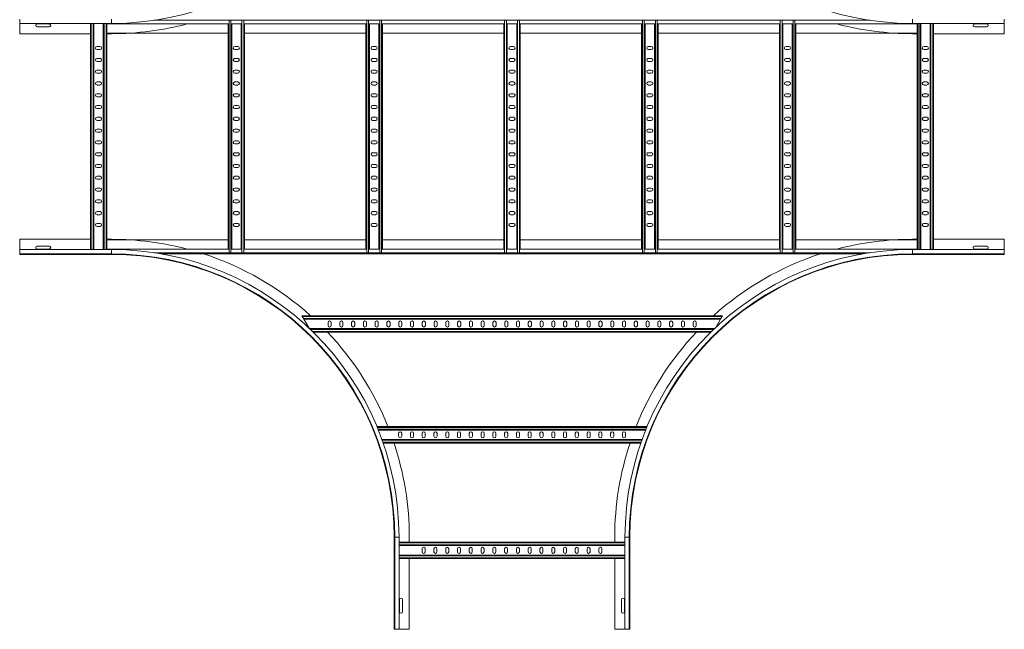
# Model space of a CAD drawing. Header units: millimetres. Extents: x -39 to 18998, y -9084 to 295.
# Tile 15 of 29: x 12267 to 14357, y -8852 to -7559. Entities that reach past the tile are written whole.
import ezdxf

# ---------------------------------------------------------------- set-up
doc = ezdxf.new("R2010")
doc.units = ezdxf.units.MM

msp = doc.modelspace()

# ---------------------------------------------------------------- linework, layer by layer
at = {"color": 7, "linetype": 'Continuous', "lineweight": 15}
for p, q in [((12267, -7566.8), (12267, -7557.7)), ((12709.9, -7560.1), (12711.3, -7560.1)), ((12711.3, -7560.1), (12715.2, -7560.1)), ((12715.2, -7560.1), (12716.6, -7560.1)), ((12737.4, -7560.1), (12738.8, -7560.1)), ((12738.8, -7560.1), (12742.7, -7560.1)), ((12742.7, -7560.1), (12744.1, -7560.1)), ((13002.4, -7560.1), (13003.8, -7560.1)), ((13003.8, -7560.1), (13007.7, -7560.1)), ((13007.7, -7560.1), (13009.1, -7560.1)), ((13029.9, -7560.1), (13031.3, -7560.1)), ((13031.3, -7560.1), (13035.2, -7560.1)), ((13035.2, -7560.1), (13036.6, -7560.1)), ((13294.9, -7560.1), (13296.3, -7560.1)), ((13296.3, -7560.1), (13300.2, -7560.1)), ((13300.2, -7560.1), (13301.6, -7560.1)), ((13322.4, -7560.1), (13323.8, -7560.1)), ((13323.8, -7560.1), (13327.7, -7560.1)), ((13327.7, -7560.1), (13329.1, -7560.1)), ((13587.4, -7560.1), (13588.8, -7560.1)), ((13588.8, -7560.1), (13592.7, -7560.1)), ((13592.7, -7560.1), (13594.1, -7560.1)), ((13614.9, -7560.1), (13616.3, -7560.1)), ((13616.3, -7560.1), (13620.2, -7560.1)), ((13620.2, -7560.1), (13621.6, -7560.1)), ((13879.9, -7560.1), (13881.3, -7560.1)), ((13881.3, -7560.1), (13885.2, -7560.1)), ((13885.2, -7560.1), (13886.6, -7560.1)), ((13907.4, -7560.1), (13908.8, -7560.1)), ((13908.8, -7560.1), (13912.7, -7560.1)), ((13912.7, -7560.1), (13914.1, -7560.1)), ((14357, -7566.8), (14357, -7557.7)), ((12267, -7566.8), (12462, -7566.8)), ((12267, -7588.6), (12267, -7566.8)), ((12329.7, -7567.9), (12304.2, -7567.9)), ((12304.2, -7574.4), (12329.7, -7574.4)), ((12417, -8046.4), (12417, -7566.8)), ((12424.5, -8046.4), (12424.5, -7566.8)), ((12444.5, -8046.4), (12444.5, -7566.8)), ((12452, -7566.8), (12452, -7567.8)), ((12452, -8045.4), (12452, -7567.8)), ((12709.9, -7567.8), (12452, -7567.8)), ((12709.5, -8045.4), (12709.5, -7567.8)), ((12737.4, -7567.8), (12716.6, -7567.8)), ((12717, -8045.4), (12717, -7567.8)), ((12737, -8045.4), (12737, -7567.8)), ((13002.4, -7567.8), (12744.1, -7567.8)), ((12744.5, -8045.4), (12744.5, -7567.8)), ((13002, -8045.4), (13002, -7567.8)), ((13029.9, -7567.8), (13009.1, -7567.8)), ((13009.5, -8045.4), (13009.5, -7567.8)), ((13029.5, -8045.4), (13029.5, -7567.8)), ((13294.9, -7567.8), (13036.6, -7567.8)), ((13037, -8045.4), (13037, -7567.8)), ((13294.5, -8045.4), (13294.5, -7567.8)), ((13322.4, -7567.8), (13301.6, -7567.8)), ((13302, -8045.4), (13302, -7567.8)), ((13322, -8045.4), (13322, -7567.8)), ((13587.4, -7567.8), (13329.1, -7567.8)), ((13329.5, -8045.4), (13329.5, -7567.8)), ((13587, -8045.4), (13587, -7567.8)), ((13614.9, -7567.8), (13594.1, -7567.8)), ((13594.5, -8045.4), (13594.5, -7567.8)), ((13614.5, -8045.4), (13614.5, -7567.8)), ((13879.9, -7567.8), (13621.6, -7567.8)), ((13622, -8045.4), (13622, -7567.8)), ((13879.5, -8045.4), (13879.5, -7567.8)), ((13907.4, -7567.8), (13886.6, -7567.8)), ((13887, -8045.4), (13887, -7567.8)), ((13907, -8045.4), (13907, -7567.8)), ((14172, -7567.8), (13914.1, -7567.8)), ((13914.5, -8045.4), (13914.5, -7567.8)), ((14162, -7566.8), (14357, -7566.8)), ((14172, -7566.8), (14172, -7567.8)), ((14172, -8045.4), (14172, -7567.8)), ((14179.5, -8046.4), (14179.5, -7566.8)), ((14199.5, -8046.4), (14199.5, -7566.8)), ((14207, -8046.4), (14207, -7566.8)), ((14319.7, -7567.9), (14294.2, -7567.9)), ((14294.2, -7574.4), (14319.7, -7574.4)), ((14357, -7588.6), (14357, -7566.8)), ((12417, -7588.6), (12267, -7588.6)), ((12709.5, -7587.8), (12452, -7587.8)), ((12462, -7588.6), (12452, -7588.6)), ((13002, -7587.8), (12744.5, -7587.8)), ((13294.5, -7587.8), (13037, -7587.8)), ((13587, -7587.8), (13329.5, -7587.8)), ((13879.5, -7587.8), (13622, -7587.8)), ((14172, -7587.8), (13914.5, -7587.8)), ((14162, -7588.6), (14172, -7588.6)), ((14207, -7588.6), (14357, -7588.6)), ((12437.7, -7615.9), (12431.2, -7615.9)), ((12431.2, -7622.4), (12437.7, -7622.4)), ((12730.2, -7615.9), (12723.7, -7615.9)), ((12723.7, -7622.4), (12730.2, -7622.4)), ((13022.7, -7615.9), (13016.2, -7615.9)), ((13016.2, -7622.4), (13022.7, -7622.4)), ((13315.2, -7615.9), (13308.7, -7615.9)), ((13308.7, -7622.4), (13315.2, -7622.4)), ((13607.7, -7615.9), (13601.2, -7615.9)), ((13601.2, -7622.4), (13607.7, -7622.4)), ((13900.2, -7615.9), (13893.7, -7615.9)), ((13893.7, -7622.4), (13900.2, -7622.4)), ((14192.7, -7615.9), (14186.2, -7615.9)), ((14186.2, -7622.4), (14192.7, -7622.4)), ((12437.7, -7640.9), (12431.2, -7640.9)), ((12431.2, -7647.4), (12437.7, -7647.4)), ((12730.2, -7640.9), (12723.7, -7640.9)), ((12723.7, -7647.4), (12730.2, -7647.4)), ((13022.7, -7640.9), (13016.2, -7640.9)), ((13016.2, -7647.4), (13022.7, -7647.4)), ((13315.2, -7640.9), (13308.7, -7640.9)), ((13308.7, -7647.4), (13315.2, -7647.4)), ((13607.7, -7640.9), (13601.2, -7640.9)), ((13601.2, -7647.4), (13607.7, -7647.4)), ((13900.2, -7640.9), (13893.7, -7640.9)), ((13893.7, -7647.4), (13900.2, -7647.4)), ((14192.7, -7640.9), (14186.2, -7640.9)), ((14186.2, -7647.4), (14192.7, -7647.4)), ((12437.7, -7665.9), (12431.2, -7665.9)), ((12730.2, -7665.9), (12723.7, -7665.9)), ((13022.7, -7665.9), (13016.2, -7665.9)), ((13315.2, -7665.9), (13308.7, -7665.9)), ((13607.7, -7665.9), (13601.2, -7665.9)), ((13900.2, -7665.9), (13893.7, -7665.9)), ((14192.7, -7665.9), (14186.2, -7665.9)), ((12431.2, -7672.4), (12437.7, -7672.4)), ((12437.7, -7690.9), (12431.2, -7690.9)), ((12723.7, -7672.4), (12730.2, -7672.4)), ((12730.2, -7690.9), (12723.7, -7690.9)), ((13016.2, -7672.4), (13022.7, -7672.4)), ((13022.7, -7690.9), (13016.2, -7690.9)), ((13308.7, -7672.4), (13315.2, -7672.4)), ((13315.2, -7690.9), (13308.7, -7690.9)), ((13601.2, -7672.4), (13607.7, -7672.4)), ((13607.7, -7690.9), (13601.2, -7690.9)), ((13893.7, -7672.4), (13900.2, -7672.4)), ((13900.2, -7690.9), (13893.7, -7690.9)), ((14186.2, -7672.4), (14192.7, -7672.4)), ((14192.7, -7690.9), (14186.2, -7690.9)), ((12431.2, -7697.4), (12437.7, -7697.4)), ((12723.7, -7697.4), (12730.2, -7697.4)), ((13016.2, -7697.4), (13022.7, -7697.4)), ((13308.7, -7697.4), (13315.2, -7697.4)), ((13601.2, -7697.4), (13607.7, -7697.4)), ((13893.7, -7697.4), (13900.2, -7697.4)), ((14186.2, -7697.4), (14192.7, -7697.4)), ((12437.7, -7715.9), (12431.2, -7715.9)), ((12431.2, -7722.4), (12437.7, -7722.4)), ((12730.2, -7715.9), (12723.7, -7715.9)), ((12723.7, -7722.4), (12730.2, -7722.4)), ((13022.7, -7715.9), (13016.2, -7715.9)), ((13016.2, -7722.4), (13022.7, -7722.4)), ((13315.2, -7715.9), (13308.7, -7715.9)), ((13308.7, -7722.4), (13315.2, -7722.4)), ((13607.7, -7715.9), (13601.2, -7715.9)), ((13601.2, -7722.4), (13607.7, -7722.4)), ((13900.2, -7715.9), (13893.7, -7715.9)), ((13893.7, -7722.4), (13900.2, -7722.4)), ((14192.7, -7715.9), (14186.2, -7715.9)), ((14186.2, -7722.4), (14192.7, -7722.4)), ((12437.7, -7740.9), (12431.2, -7740.9)), ((12431.2, -7747.4), (12437.7, -7747.4)), ((12730.2, -7740.9), (12723.7, -7740.9)), ((12723.7, -7747.4), (12730.2, -7747.4)), ((13022.7, -7740.9), (13016.2, -7740.9)), ((13016.2, -7747.4), (13022.7, -7747.4)), ((13315.2, -7740.9), (13308.7, -7740.9)), ((13308.7, -7747.4), (13315.2, -7747.4)), ((13607.7, -7740.9), (13601.2, -7740.9)), ((13601.2, -7747.4), (13607.7, -7747.4)), ((13900.2, -7740.9), (13893.7, -7740.9)), ((13893.7, -7747.4), (13900.2, -7747.4)), ((14192.7, -7740.9), (14186.2, -7740.9)), ((14186.2, -7747.4), (14192.7, -7747.4)), ((12437.7, -7765.9), (12431.2, -7765.9)), ((12431.2, -7772.4), (12437.7, -7772.4)), ((12730.2, -7765.9), (12723.7, -7765.9)), ((12723.7, -7772.4), (12730.2, -7772.4)), ((13022.7, -7765.9), (13016.2, -7765.9)), ((13016.2, -7772.4), (13022.7, -7772.4)), ((13315.2, -7765.9), (13308.7, -7765.9)), ((13308.7, -7772.4), (13315.2, -7772.4)), ((13607.7, -7765.9), (13601.2, -7765.9)), ((13601.2, -7772.4), (13607.7, -7772.4)), ((13900.2, -7765.9), (13893.7, -7765.9)), ((13893.7, -7772.4), (13900.2, -7772.4)), ((14192.7, -7765.9), (14186.2, -7765.9)), ((14186.2, -7772.4), (14192.7, -7772.4)), ((12437.7, -7790.9), (12431.2, -7790.9)), ((12730.2, -7790.9), (12723.7, -7790.9)), ((13022.7, -7790.9), (13016.2, -7790.9)), ((13315.2, -7790.9), (13308.7, -7790.9)), ((13607.7, -7790.9), (13601.2, -7790.9)), ((13900.2, -7790.9), (13893.7, -7790.9)), ((14192.7, -7790.9), (14186.2, -7790.9)), ((12431.2, -7797.4), (12437.7, -7797.4)), ((12437.7, -7815.9), (12431.2, -7815.9)), ((12723.7, -7797.4), (12730.2, -7797.4)), ((12730.2, -7815.9), (12723.7, -7815.9)), ((13016.2, -7797.4), (13022.7, -7797.4)), ((13022.7, -7815.9), (13016.2, -7815.9)), ((13308.7, -7797.4), (13315.2, -7797.4)), ((13315.2, -7815.9), (13308.7, -7815.9)), ((13601.2, -7797.4), (13607.7, -7797.4)), ((13607.7, -7815.9), (13601.2, -7815.9)), ((13893.7, -7797.4), (13900.2, -7797.4)), ((13900.2, -7815.9), (13893.7, -7815.9)), ((14186.2, -7797.4), (14192.7, -7797.4)), ((14192.7, -7815.9), (14186.2, -7815.9)), ((12431.2, -7822.4), (12437.7, -7822.4)), ((12723.7, -7822.4), (12730.2, -7822.4)), ((13016.2, -7822.4), (13022.7, -7822.4)), ((13308.7, -7822.4), (13315.2, -7822.4)), ((13601.2, -7822.4), (13607.7, -7822.4)), ((13893.7, -7822.4), (13900.2, -7822.4)), ((14186.2, -7822.4), (14192.7, -7822.4)), ((12437.7, -7840.9), (12431.2, -7840.9)), ((12431.2, -7847.4), (12437.7, -7847.4)), ((12730.2, -7840.9), (12723.7, -7840.9)), ((12723.7, -7847.4), (12730.2, -7847.4)), ((13022.7, -7840.9), (13016.2, -7840.9)), ((13016.2, -7847.4), (13022.7, -7847.4)), ((13315.2, -7840.9), (13308.7, -7840.9)), ((13308.7, -7847.4), (13315.2, -7847.4)), ((13607.7, -7840.9), (13601.2, -7840.9)), ((13601.2, -7847.4), (13607.7, -7847.4)), ((13900.2, -7840.9), (13893.7, -7840.9)), ((13893.7, -7847.4), (13900.2, -7847.4)), ((14192.7, -7840.9), (14186.2, -7840.9)), ((14186.2, -7847.4), (14192.7, -7847.4)), ((12437.7, -7865.9), (12431.2, -7865.9)), ((12431.2, -7872.4), (12437.7, -7872.4)), ((12730.2, -7865.9), (12723.7, -7865.9)), ((12723.7, -7872.4), (12730.2, -7872.4)), ((13022.7, -7865.9), (13016.2, -7865.9)), ((13016.2, -7872.4), (13022.7, -7872.4)), ((13315.2, -7865.9), (13308.7, -7865.9)), ((13308.7, -7872.4), (13315.2, -7872.4)), ((13607.7, -7865.9), (13601.2, -7865.9)), ((13601.2, -7872.4), (13607.7, -7872.4)), ((13900.2, -7865.9), (13893.7, -7865.9)), ((13893.7, -7872.4), (13900.2, -7872.4)), ((14192.7, -7865.9), (14186.2, -7865.9)), ((14186.2, -7872.4), (14192.7, -7872.4)), ((12437.7, -7890.9), (12431.2, -7890.9)), ((12431.2, -7897.4), (12437.7, -7897.4)), ((12730.2, -7890.9), (12723.7, -7890.9)), ((12723.7, -7897.4), (12730.2, -7897.4)), ((13022.7, -7890.9), (13016.2, -7890.9)), ((13016.2, -7897.4), (13022.7, -7897.4)), ((13315.2, -7890.9), (13308.7, -7890.9)), ((13308.7, -7897.4), (13315.2, -7897.4)), ((13607.7, -7890.9), (13601.2, -7890.9)), ((13601.2, -7897.4), (13607.7, -7897.4)), ((13900.2, -7890.9), (13893.7, -7890.9)), ((13893.7, -7897.4), (13900.2, -7897.4)), ((14192.7, -7890.9), (14186.2, -7890.9)), ((14186.2, -7897.4), (14192.7, -7897.4)), ((12437.7, -7915.9), (12431.2, -7915.9)), ((12730.2, -7915.9), (12723.7, -7915.9)), ((13022.7, -7915.9), (13016.2, -7915.9)), ((13315.2, -7915.9), (13308.7, -7915.9)), ((13607.7, -7915.9), (13601.2, -7915.9)), ((13900.2, -7915.9), (13893.7, -7915.9)), ((14192.7, -7915.9), (14186.2, -7915.9)), ((12431.2, -7922.4), (12437.7, -7922.4)), ((12437.7, -7940.9), (12431.2, -7940.9)), ((12723.7, -7922.4), (12730.2, -7922.4)), ((12730.2, -7940.9), (12723.7, -7940.9)), ((13016.2, -7922.4), (13022.7, -7922.4)), ((13022.7, -7940.9), (13016.2, -7940.9)), ((13308.7, -7922.4), (13315.2, -7922.4)), ((13315.2, -7940.9), (13308.7, -7940.9)), ((13601.2, -7922.4), (13607.7, -7922.4)), ((13607.7, -7940.9), (13601.2, -7940.9)), ((13893.7, -7922.4), (13900.2, -7922.4)), ((13900.2, -7940.9), (13893.7, -7940.9)), ((14186.2, -7922.4), (14192.7, -7922.4)), ((14192.7, -7940.9), (14186.2, -7940.9)), ((12431.2, -7947.4), (12437.7, -7947.4)), ((12723.7, -7947.4), (12730.2, -7947.4)), ((13016.2, -7947.4), (13022.7, -7947.4)), ((13308.7, -7947.4), (13315.2, -7947.4)), ((13601.2, -7947.4), (13607.7, -7947.4)), ((13893.7, -7947.4), (13900.2, -7947.4)), ((14186.2, -7947.4), (14192.7, -7947.4)), ((12437.7, -7965.9), (12431.2, -7965.9)), ((12431.2, -7972.4), (12437.7, -7972.4)), ((12730.2, -7965.9), (12723.7, -7965.9)), ((12723.7, -7972.4), (12730.2, -7972.4)), ((13022.7, -7965.9), (13016.2, -7965.9)), ((13016.2, -7972.4), (13022.7, -7972.4)), ((13315.2, -7965.9), (13308.7, -7965.9)), ((13308.7, -7972.4), (13315.2, -7972.4)), ((13607.7, -7965.9), (13601.2, -7965.9)), ((13601.2, -7972.4), (13607.7, -7972.4)), ((13900.2, -7965.9), (13893.7, -7965.9)), ((13893.7, -7972.4), (13900.2, -7972.4)), ((14192.7, -7965.9), (14186.2, -7965.9)), ((14186.2, -7972.4), (14192.7, -7972.4)), ((12437.7, -7990.9), (12431.2, -7990.9)), ((12431.2, -7997.4), (12437.7, -7997.4)), ((12730.2, -7990.9), (12723.7, -7990.9)), ((12723.7, -7997.4), (12730.2, -7997.4)), ((13022.7, -7990.9), (13016.2, -7990.9)), ((13016.2, -7997.4), (13022.7, -7997.4)), ((13315.2, -7990.9), (13308.7, -7990.9)), ((13308.7, -7997.4), (13315.2, -7997.4)), ((13607.7, -7990.9), (13601.2, -7990.9)), ((13601.2, -7997.4), (13607.7, -7997.4)), ((13900.2, -7990.9), (13893.7, -7990.9)), ((13893.7, -7997.4), (13900.2, -7997.4)), ((14192.7, -7990.9), (14186.2, -7990.9)), ((14186.2, -7997.4), (14192.7, -7997.4)), ((12417, -8024.6), (12267, -8024.6)), ((12267, -8024.6), (12267, -8046.4)), ((12462, -8024.6), (12452, -8024.6)), ((12452, -8025.4), (12709.5, -8025.4)), ((12744.5, -8025.4), (13002, -8025.4)), ((13037, -8025.4), (13294.5, -8025.4)), ((13329.5, -8025.4), (13587, -8025.4)), ((13622, -8025.4), (13879.5, -8025.4)), ((13914.5, -8025.4), (14172, -8025.4)), ((14162, -8024.6), (14172, -8024.6)), ((14207, -8024.6), (14357, -8024.6)), ((14357, -8024.6), (14357, -8046.4)), ((12462, -8046.4), (12267, -8046.4)), ((12267, -8046.4), (12267, -8055.5)), ((12329.7, -8038.9), (12304.2, -8038.9)), ((12304.2, -8045.4), (12329.7, -8045.4)), ((12452, -8046.4), (12452, -8045.4)), ((12452, -8045.4), (12709.9, -8045.4)), ((12716.6, -8045.4), (12737.4, -8045.4)), ((12744.1, -8045.4), (13002.4, -8045.4)), ((13009.1, -8045.4), (13029.9, -8045.4)), ((13036.6, -8045.4), (13294.9, -8045.4)), ((13301.6, -8045.4), (13322.4, -8045.4)), ((13329.1, -8045.4), (13587.4, -8045.4)), ((13594.1, -8045.4), (13614.9, -8045.4)), ((13621.6, -8045.4), (13879.9, -8045.4)), ((13886.6, -8045.4), (13907.4, -8045.4)), ((13914.1, -8045.4), (14172, -8045.4)), ((14357, -8046.4), (14162, -8046.4)), ((14172, -8046.4), (14172, -8045.4)), ((14319.7, -8038.9), (14294.2, -8038.9)), ((14294.2, -8045.4), (14319.7, -8045.4)), ((14357, -8046.4), (14357, -8055.5)), ((12267, -8055.5), (12462, -8055.5)), ((12267, -8055.5), (12267, -8056.6)), ((12462, -8056.6), (12267, -8056.6)), ((12566.6, -8055.4), (14057.4, -8055.4)), ((12709.9, -8053.1), (12711.3, -8053.1)), ((12711.3, -8053.1), (12715.2, -8053.1)), ((12715.2, -8053.1), (12716.6, -8053.1)), ((12737.4, -8053.1), (12738.8, -8053.1)), ((12738.8, -8053.1), (12742.7, -8053.1)), ((12742.7, -8053.1), (12744.1, -8053.1)), ((13002.4, -8053.1), (13003.8, -8053.1)), ((13003.8, -8053.1), (13007.7, -8053.1)), ((13007.7, -8053.1), (13009.1, -8053.1)), ((13029.9, -8053.1), (13031.3, -8053.1)), ((13031.3, -8053.1), (13035.2, -8053.1)), ((13035.2, -8053.1), (13036.6, -8053.1)), ((13294.9, -8053.1), (13296.3, -8053.1)), ((13296.3, -8053.1), (13300.2, -8053.1)), ((13300.2, -8053.1), (13301.6, -8053.1)), ((13322.4, -8053.1), (13323.8, -8053.1)), ((13323.8, -8053.1), (13327.7, -8053.1)), ((13327.7, -8053.1), (13329.1, -8053.1)), ((13587.4, -8053.1), (13588.8, -8053.1)), ((13588.8, -8053.1), (13592.7, -8053.1)), ((13592.7, -8053.1), (13594.1, -8053.1)), ((13614.9, -8053.1), (13616.3, -8053.1)), ((13616.3, -8053.1), (13620.2, -8053.1)), ((13620.2, -8053.1), (13621.6, -8053.1)), ((13879.9, -8053.1), (13881.3, -8053.1)), ((13881.3, -8053.1), (13885.2, -8053.1)), ((13885.2, -8053.1), (13886.6, -8053.1)), ((13907.4, -8053.1), (13908.8, -8053.1)), ((13908.8, -8053.1), (13912.7, -8053.1)), ((13912.7, -8053.1), (13914.1, -8053.1)), ((14162, -8055.5), (14357, -8055.5)), ((14162, -8056.6), (14357, -8056.6)), ((14357, -8055.5), (14357, -8056.6)), ((12865.9, -8186.6), (13758.9, -8186.6)), ((12866.9, -8188.4), (12865.9, -8186.6)), ((12869.1, -8192.3), (12866.9, -8188.4)), ((12870.2, -8194.1), (12869.1, -8192.3)), ((13755.6, -8192.3), (13754.5, -8194.1)), ((13757.8, -8188.4), (13755.6, -8192.3)), ((13758.9, -8186.6), (13757.8, -8188.4)), ((12870.2, -8194.1), (13754.5, -8194.1)), ((12870.2, -8194.1), (12881.2, -8213.1)), ((12921.6, -8207.4), (12921.6, -8200.9)), ((12928.1, -8200.9), (12928.1, -8207.4)), ((12946.6, -8207.4), (12946.6, -8200.9)), ((12953.1, -8200.9), (12953.1, -8207.4)), ((12971.6, -8207.4), (12971.6, -8200.9)), ((12978.1, -8200.9), (12978.1, -8207.4)), ((12996.6, -8207.4), (12996.6, -8200.9)), ((13003.1, -8200.9), (13003.1, -8207.4)), ((13021.6, -8207.4), (13021.6, -8200.9)), ((13028.1, -8200.9), (13028.1, -8207.4)), ((13046.6, -8207.4), (13046.6, -8200.9)), ((13053.1, -8200.9), (13053.1, -8207.4)), ((13071.6, -8200.9), (13071.6, -8207.4)), ((13078.1, -8207.4), (13078.1, -8200.9)), ((13096.6, -8200.9), (13096.6, -8207.4)), ((13103.1, -8207.4), (13103.1, -8200.9)), ((13121.6, -8200.9), (13121.6, -8207.4)), ((13128.1, -8207.4), (13128.1, -8200.9)), ((13146.6, -8200.9), (13146.6, -8207.4)), ((13153.1, -8207.4), (13153.1, -8200.9)), ((13171.6, -8200.9), (13171.6, -8207.4)), ((13178.1, -8207.4), (13178.1, -8200.9)), ((13196.6, -8200.9), (13196.6, -8207.4)), ((13203.1, -8207.4), (13203.1, -8200.9)), ((13221.6, -8200.9), (13221.6, -8207.4)), ((13228.1, -8207.4), (13228.1, -8200.9)), ((13246.6, -8200.9), (13246.6, -8207.4)), ((13253.1, -8207.4), (13253.1, -8200.9)), ((13271.6, -8200.9), (13271.6, -8207.4)), ((13278.1, -8207.4), (13278.1, -8200.9)), ((13296.6, -8200.9), (13296.6, -8207.4)), ((13303.1, -8207.4), (13303.1, -8200.9)), ((13321.6, -8200.9), (13321.6, -8207.4)), ((13328.1, -8207.4), (13328.1, -8200.9)), ((13346.6, -8200.9), (13346.6, -8207.4)), ((13353.1, -8207.4), (13353.1, -8200.9)), ((13371.6, -8200.9), (13371.6, -8207.4)), ((13378.1, -8207.4), (13378.1, -8200.9)), ((13396.6, -8200.9), (13396.6, -8207.4)), ((13403.1, -8207.4), (13403.1, -8200.9)), ((13421.6, -8200.9), (13421.6, -8207.4)), ((13428.1, -8207.4), (13428.1, -8200.9)), ((13446.6, -8200.9), (13446.6, -8207.4)), ((13453.1, -8207.4), (13453.1, -8200.9)), ((13471.6, -8200.9), (13471.6, -8207.4)), ((13478.1, -8207.4), (13478.1, -8200.9)), ((13496.6, -8200.9), (13496.6, -8207.4)), ((13503.1, -8207.4), (13503.1, -8200.9)), ((13521.6, -8200.9), (13521.6, -8207.4)), ((13528.1, -8207.4), (13528.1, -8200.9)), ((13546.6, -8200.9), (13546.6, -8207.4)), ((13553.1, -8207.4), (13553.1, -8200.9)), ((13571.6, -8207.4), (13571.6, -8200.9)), ((13578.1, -8200.9), (13578.1, -8207.4)), ((13596.6, -8207.4), (13596.6, -8200.9)), ((13603.1, -8200.9), (13603.1, -8207.4)), ((13621.6, -8207.4), (13621.6, -8200.9)), ((13628.1, -8200.9), (13628.1, -8207.4)), ((13646.6, -8207.4), (13646.6, -8200.9)), ((13653.1, -8200.9), (13653.1, -8207.4)), ((13671.6, -8207.4), (13671.6, -8200.9)), ((13678.1, -8200.9), (13678.1, -8207.4)), ((13696.6, -8207.4), (13696.6, -8200.9)), ((13703.1, -8200.9), (13703.1, -8207.4)), ((13744.4, -8211.6), (13754.5, -8194.1)), ((12882.2, -8214.1), (13741.8, -8214.1)), ((12890, -8221.6), (13734, -8221.6)), ((13025.2, -8421.6), (13598.8, -8421.6)), ((13028.2, -8429.1), (13595.8, -8429.1)), ((13071.4, -8435.9), (13071.4, -8442.4)), ((13077.9, -8442.4), (13077.9, -8435.9)), ((13096.4, -8435.9), (13096.4, -8442.4)), ((13102.9, -8442.4), (13102.9, -8435.9)), ((13121.4, -8435.9), (13121.4, -8442.4)), ((13127.9, -8442.4), (13127.9, -8435.9)), ((13146.4, -8435.9), (13146.4, -8442.4)), ((13152.9, -8442.4), (13152.9, -8435.9)), ((13171.4, -8435.9), (13171.4, -8442.4)), ((13177.9, -8442.4), (13177.9, -8435.9)), ((13196.4, -8435.9), (13196.4, -8442.4)), ((13202.9, -8442.4), (13202.9, -8435.9)), ((13221.4, -8435.9), (13221.4, -8442.4)), ((13227.9, -8442.4), (13227.9, -8435.9)), ((13246.4, -8435.9), (13246.4, -8442.4)), ((13252.9, -8442.4), (13252.9, -8435.9)), ((13271.4, -8435.9), (13271.4, -8442.4)), ((13277.9, -8442.4), (13277.9, -8435.9)), ((13296.4, -8435.9), (13296.4, -8442.4)), ((13302.9, -8442.4), (13302.9, -8435.9)), ((13321.4, -8435.9), (13321.4, -8442.4)), ((13327.9, -8442.4), (13327.9, -8435.9)), ((13346.4, -8435.9), (13346.4, -8442.4)), ((13352.9, -8442.4), (13352.9, -8435.9)), ((13371.4, -8435.9), (13371.4, -8442.4)), ((13377.9, -8442.4), (13377.9, -8435.9)), ((13396.4, -8435.9), (13396.4, -8442.4)), ((13402.9, -8442.4), (13402.9, -8435.9)), ((13421.4, -8435.9), (13421.4, -8442.4)), ((13427.9, -8442.4), (13427.9, -8435.9)), ((13446.4, -8435.9), (13446.4, -8442.4)), ((13452.9, -8442.4), (13452.9, -8435.9)), ((13471.4, -8435.9), (13471.4, -8442.4)), ((13477.9, -8442.4), (13477.9, -8435.9)), ((13496.4, -8435.9), (13496.4, -8442.4)), ((13502.9, -8442.4), (13502.9, -8435.9)), ((13521.4, -8435.9), (13521.4, -8442.4)), ((13527.9, -8442.4), (13527.9, -8435.9)), ((13546.4, -8435.9), (13546.4, -8442.4)), ((13552.9, -8442.4), (13552.9, -8435.9)), ((13035.9, -8449.1), (13588.1, -8449.1)), ((13038.5, -8456.6), (13585.5, -8456.6)), ((13062, -8656.6), (13062, -8851.6)), ((13063.1, -8656.6), (13063.1, -8851.6)), ((13072.2, -8851.6), (13072.2, -8656.6)), ((13551.8, -8666.6), (13072.2, -8666.6)), ((13094, -8656.6), (13094, -8666.6)), ((13530, -8656.6), (13530, -8666.6)), ((13551.8, -8656.6), (13551.8, -8851.6)), ((13560.9, -8851.6), (13560.9, -8656.6)), ((13562, -8656.6), (13562, -8851.6)), ((13551.8, -8674.1), (13072.2, -8674.1)), ((13551.8, -8694.1), (13072.2, -8694.1)), ((13121.2, -8680.9), (13121.2, -8687.4)), ((13127.7, -8687.4), (13127.7, -8680.9)), ((13146.2, -8680.9), (13146.2, -8687.4)), ((13152.7, -8687.4), (13152.7, -8680.9)), ((13171.2, -8680.9), (13171.2, -8687.4)), ((13177.7, -8687.4), (13177.7, -8680.9)), ((13196.2, -8680.9), (13196.2, -8687.4)), ((13202.7, -8687.4), (13202.7, -8680.9)), ((13221.2, -8680.9), (13221.2, -8687.4)), ((13227.7, -8687.4), (13227.7, -8680.9)), ((13246.2, -8680.9), (13246.2, -8687.4)), ((13252.7, -8687.4), (13252.7, -8680.9)), ((13271.2, -8680.9), (13271.2, -8687.4)), ((13277.7, -8687.4), (13277.7, -8680.9)), ((13296.2, -8680.9), (13296.2, -8687.4)), ((13302.7, -8687.4), (13302.7, -8680.9)), ((13321.2, -8680.9), (13321.2, -8687.4)), ((13327.7, -8687.4), (13327.7, -8680.9)), ((13346.2, -8680.9), (13346.2, -8687.4)), ((13352.7, -8687.4), (13352.7, -8680.9)), ((13371.2, -8680.9), (13371.2, -8687.4)), ((13377.7, -8687.4), (13377.7, -8680.9)), ((13396.2, -8680.9), (13396.2, -8687.4)), ((13402.7, -8687.4), (13402.7, -8680.9)), ((13421.2, -8680.9), (13421.2, -8687.4)), ((13427.7, -8687.4), (13427.7, -8680.9)), ((13446.2, -8680.9), (13446.2, -8687.4)), ((13452.7, -8687.4), (13452.7, -8680.9)), ((13471.2, -8680.9), (13471.2, -8687.4)), ((13477.7, -8687.4), (13477.7, -8680.9)), ((13496.2, -8680.9), (13496.2, -8687.4)), ((13502.7, -8687.4), (13502.7, -8680.9)), ((13551.8, -8701.6), (13072.2, -8701.6)), ((13094, -8701.6), (13094, -8851.6)), ((13530, -8701.6), (13530, -8851.6)), ((13073.2, -8788.9), (13073.2, -8814.4)), ((13079.7, -8814.4), (13079.7, -8788.9)), ((13544.2, -8788.9), (13544.2, -8814.4)), ((13550.7, -8814.4), (13550.7, -8788.9)), ((13063.1, -8851.6), (13062, -8851.6)), ((13072.2, -8851.6), (13063.1, -8851.6)), ((13094, -8851.6), (13072.2, -8851.6)), ((13530, -8851.6), (13551.8, -8851.6)), ((13551.8, -8851.6), (13560.9, -8851.6)), ((13560.9, -8851.6), (13562, -8851.6))]:
    msp.add_line(p, q, dxfattribs=at)
at = {"color": 8, "linetype": 'Continuous', "lineweight": 0}
for p, q in [((12462, -7566.8), (12462, -7557.7)), ((12709.9, -7560.2), (12551.7, -7560.2)), ((12711.3, -8053.1), (12711.3, -7560.1)), ((12715.2, -8053.1), (12715.2, -7560.1)), ((12737.4, -7560.2), (12716.6, -7560.2)), ((12738.8, -8053.1), (12738.8, -7560.1)), ((12742.7, -8053.1), (12742.7, -7560.1)), ((13002.4, -7560.2), (12744.1, -7560.2)), ((13003.8, -8053.1), (13003.8, -7560.1)), ((13007.7, -8053.1), (13007.7, -7560.1)), ((13029.9, -7560.2), (13009.1, -7560.2)), ((13031.3, -8053.1), (13031.3, -7560.1)), ((13035.2, -8053.1), (13035.2, -7560.1)), ((13294.9, -7560.2), (13036.6, -7560.2)), ((13296.3, -8053.1), (13296.3, -7560.1)), ((13300.2, -8053.1), (13300.2, -7560.1)), ((13322.4, -7560.2), (13301.6, -7560.2)), ((13323.8, -8053.1), (13323.8, -7560.1)), ((13327.7, -8053.1), (13327.7, -7560.1)), ((13587.4, -7560.2), (13329.1, -7560.2)), ((13588.8, -8053.1), (13588.8, -7560.1)), ((13592.7, -8053.1), (13592.7, -7560.1)), ((13614.9, -7560.2), (13594.1, -7560.2)), ((13616.3, -8053.1), (13616.3, -7560.1)), ((13620.2, -8053.1), (13620.2, -7560.1)), ((13879.9, -7560.2), (13621.6, -7560.2)), ((13881.3, -8053.1), (13881.3, -7560.1)), ((13885.2, -8053.1), (13885.2, -7560.1)), ((13907.4, -7560.2), (13886.6, -7560.2)), ((13908.8, -8053.1), (13908.8, -7560.1)), ((13912.7, -8053.1), (13912.7, -7560.1)), ((14072.3, -7560.2), (13914.1, -7560.2)), ((14162, -7566.8), (14162, -7557.7)), ((12418.8, -8046.4), (12418.8, -7566.8)), ((12422.7, -8046.4), (12422.7, -7566.8)), ((12446.3, -8046.4), (12446.3, -7566.8)), ((12450.2, -8046.4), (12450.2, -7566.8)), ((14173.8, -8046.4), (14173.8, -7566.8)), ((14177.7, -8046.4), (14177.7, -7566.8)), ((14201.3, -8046.4), (14201.3, -7566.8)), ((14205.2, -8046.4), (14205.2, -7566.8)), ((12462, -8046.4), (12462, -8055.5)), ((14162, -8046.4), (14162, -8055.5)), ((12462, -8055.5), (12462, -8056.6)), ((12551.7, -8053), (12709.9, -8053)), ((12716.6, -8053), (12737.4, -8053)), ((12744.1, -8053), (13002.4, -8053)), ((13009.1, -8053), (13029.9, -8053)), ((13036.6, -8053), (13294.9, -8053)), ((13301.6, -8053), (13322.4, -8053)), ((13329.1, -8053), (13587.4, -8053)), ((13594.1, -8053), (13614.9, -8053)), ((13621.6, -8053), (13879.9, -8053)), ((13886.6, -8053), (13907.4, -8053)), ((13914.1, -8053), (14072.3, -8053)), ((14162, -8055.5), (14162, -8056.6)), ((12866.9, -8188.4), (13757.8, -8188.4)), ((12869.1, -8192.3), (13755.6, -8192.3)), ((12884.1, -8215.9), (13739.9, -8215.9)), ((12888.1, -8219.8), (13735.9, -8219.8)), ((13025.9, -8423.4), (13598.1, -8423.4)), ((13027.5, -8427.3), (13596.5, -8427.3)), ((13036.5, -8450.9), (13587.5, -8450.9)), ((13037.9, -8454.8), (13586.1, -8454.8)), ((13063.1, -8656.6), (13062, -8656.6)), ((13072.2, -8656.6), (13063.1, -8656.6)), ((13551.8, -8668.4), (13072.2, -8668.4)), ((13551.8, -8672.3), (13072.2, -8672.3)), ((13551.8, -8656.6), (13560.9, -8656.6)), ((13560.9, -8656.6), (13562, -8656.6)), ((13551.8, -8695.9), (13072.2, -8695.9)), ((13551.8, -8699.8), (13072.2, -8699.8))]:
    msp.add_line(p, q, dxfattribs=at)
at = {"color": 7, "linetype": 'Continuous', "lineweight": 15}
for centre, radius, start, end in [((12462, -6956.6), 610.2, 270, 0), ((14162, -6956.6), 610.2, 180, 270), ((12304.2, -7571.1), 3.25, 90, 270), ((12329.7, -7571.1), 3.25, 270, 90), ((12462, -6956.6), 632, 270, 284.7404), ((14162, -6956.6), 632, 255.2596, 270), ((14294.2, -7571.1), 3.25, 90, 270), ((14319.7, -7571.1), 3.25, 270, 90), ((12431.2, -7619.1), 3.25, 90, 270), ((12437.7, -7619.1), 3.25, 270, 90), ((12723.7, -7619.1), 3.25, 90, 270), ((12730.2, -7619.1), 3.25, 270, 90), ((13016.2, -7619.1), 3.25, 90, 270), ((13022.7, -7619.1), 3.25, 270, 90), ((13308.7, -7619.1), 3.25, 90, 270), ((13315.2, -7619.1), 3.25, 270, 90), ((13601.2, -7619.1), 3.25, 90, 270), ((13607.7, -7619.1), 3.25, 270, 90), ((13893.7, -7619.1), 3.25, 90, 270), ((13900.2, -7619.1), 3.25, 270, 90), ((14186.2, -7619.1), 3.25, 90, 270), ((14192.7, -7619.1), 3.25, 270, 90), ((12431.2, -7644.1), 3.25, 90, 270), ((12437.7, -7644.1), 3.25, 270, 90), ((12723.7, -7644.1), 3.25, 90, 270), ((12730.2, -7644.1), 3.25, 270, 90), ((13016.2, -7644.1), 3.25, 90, 270), ((13022.7, -7644.1), 3.25, 270, 90), ((13308.7, -7644.1), 3.25, 90, 270), ((13315.2, -7644.1), 3.25, 270, 90), ((13601.2, -7644.1), 3.25, 90, 270), ((13607.7, -7644.1), 3.25, 270, 90), ((13893.7, -7644.1), 3.25, 90, 270), ((13900.2, -7644.1), 3.25, 270, 90), ((14186.2, -7644.1), 3.25, 90, 270), ((14192.7, -7644.1), 3.25, 270, 90), ((12431.2, -7669.1), 3.25, 90, 270), ((12437.7, -7669.1), 3.25, 270, 90), ((12723.7, -7669.1), 3.25, 90, 270), ((12730.2, -7669.1), 3.25, 270, 90), ((13016.2, -7669.1), 3.25, 90, 270), ((13022.7, -7669.1), 3.25, 270, 90), ((13308.7, -7669.1), 3.25, 90, 270), ((13315.2, -7669.1), 3.25, 270, 90), ((13601.2, -7669.1), 3.25, 90, 270), ((13607.7, -7669.1), 3.25, 270, 90), ((13893.7, -7669.1), 3.25, 90, 270), ((13900.2, -7669.1), 3.25, 270, 90), ((14186.2, -7669.1), 3.25, 90, 270), ((14192.7, -7669.1), 3.25, 270, 90), ((12431.2, -7694.1), 3.25, 90, 270), ((12437.7, -7694.1), 3.25, 270, 90), ((12723.7, -7694.1), 3.25, 90, 270), ((12730.2, -7694.1), 3.25, 270, 90), ((13016.2, -7694.1), 3.25, 90, 270), ((13022.7, -7694.1), 3.25, 270, 90), ((13308.7, -7694.1), 3.25, 90, 270), ((13315.2, -7694.1), 3.25, 270, 90), ((13601.2, -7694.1), 3.25, 90, 270), ((13607.7, -7694.1), 3.25, 270, 90), ((13893.7, -7694.1), 3.25, 90, 270), ((13900.2, -7694.1), 3.25, 270, 90), ((14186.2, -7694.1), 3.25, 90, 270), ((14192.7, -7694.1), 3.25, 270, 90), ((12431.2, -7719.1), 3.25, 90, 270), ((12437.7, -7719.1), 3.25, 270, 90), ((12723.7, -7719.1), 3.25, 90, 270), ((12730.2, -7719.1), 3.25, 270, 90), ((13016.2, -7719.1), 3.25, 90, 270), ((13022.7, -7719.1), 3.25, 270, 90), ((13308.7, -7719.1), 3.25, 90, 270), ((13315.2, -7719.1), 3.25, 270, 90), ((13601.2, -7719.1), 3.25, 90, 270), ((13607.7, -7719.1), 3.25, 270, 90), ((13893.7, -7719.1), 3.25, 90, 270), ((13900.2, -7719.1), 3.25, 270, 90), ((14186.2, -7719.1), 3.25, 90, 270), ((14192.7, -7719.1), 3.25, 270, 90), ((12431.2, -7744.1), 3.25, 90, 270), ((12437.7, -7744.1), 3.25, 270, 90), ((12723.7, -7744.1), 3.25, 90, 270), ((12730.2, -7744.1), 3.25, 270, 90), ((13016.2, -7744.1), 3.25, 90, 270), ((13022.7, -7744.1), 3.25, 270, 90), ((13308.7, -7744.1), 3.25, 90, 270), ((13315.2, -7744.1), 3.25, 270, 90), ((13601.2, -7744.1), 3.25, 90, 270), ((13607.7, -7744.1), 3.25, 270, 90), ((13893.7, -7744.1), 3.25, 90, 270), ((13900.2, -7744.1), 3.25, 270, 90), ((14186.2, -7744.1), 3.25, 90, 270), ((14192.7, -7744.1), 3.25, 270, 90), ((12431.2, -7769.1), 3.25, 90, 270), ((12437.7, -7769.1), 3.25, 270, 90), ((12723.7, -7769.1), 3.25, 90, 270), ((12730.2, -7769.1), 3.25, 270, 90), ((13016.2, -7769.1), 3.25, 90, 270), ((13022.7, -7769.1), 3.25, 270, 90), ((13308.7, -7769.1), 3.25, 90, 270), ((13315.2, -7769.1), 3.25, 270, 90), ((13601.2, -7769.1), 3.25, 90, 270), ((13607.7, -7769.1), 3.25, 270, 90), ((13893.7, -7769.1), 3.25, 90, 270), ((13900.2, -7769.1), 3.25, 270, 90), ((14186.2, -7769.1), 3.25, 90, 270), ((14192.7, -7769.1), 3.25, 270, 90), ((12431.2, -7794.1), 3.25, 90, 270), ((12437.7, -7794.1), 3.25, 270, 90), ((12723.7, -7794.1), 3.25, 90, 270), ((12730.2, -7794.1), 3.25, 270, 90), ((13016.2, -7794.1), 3.25, 90, 270), ((13022.7, -7794.1), 3.25, 270, 90), ((13308.7, -7794.1), 3.25, 90, 270), ((13315.2, -7794.1), 3.25, 270, 90), ((13601.2, -7794.1), 3.25, 90, 270), ((13607.7, -7794.1), 3.25, 270, 90), ((13893.7, -7794.1), 3.25, 90, 270), ((13900.2, -7794.1), 3.25, 270, 90), ((14186.2, -7794.1), 3.25, 90, 270), ((14192.7, -7794.1), 3.25, 270, 90), ((12431.2, -7819.1), 3.25, 90, 270), ((12437.7, -7819.1), 3.25, 270, 90), ((12723.7, -7819.1), 3.25, 90, 270), ((12730.2, -7819.1), 3.25, 270, 90), ((13016.2, -7819.1), 3.25, 90, 270), ((13022.7, -7819.1), 3.25, 270, 90), ((13308.7, -7819.1), 3.25, 90, 270), ((13315.2, -7819.1), 3.25, 270, 90), ((13601.2, -7819.1), 3.25, 90, 270), ((13607.7, -7819.1), 3.25, 270, 90), ((13893.7, -7819.1), 3.25, 90, 270), ((13900.2, -7819.1), 3.25, 270, 90), ((14186.2, -7819.1), 3.25, 90, 270), ((14192.7, -7819.1), 3.25, 270, 90), ((12431.2, -7844.1), 3.25, 90, 270), ((12437.7, -7844.1), 3.25, 270, 90), ((12723.7, -7844.1), 3.25, 90, 270), ((12730.2, -7844.1), 3.25, 270, 90), ((13016.2, -7844.1), 3.25, 90, 270), ((13022.7, -7844.1), 3.25, 270, 90), ((13308.7, -7844.1), 3.25, 90, 270), ((13315.2, -7844.1), 3.25, 270, 90), ((13601.2, -7844.1), 3.25, 90, 270), ((13607.7, -7844.1), 3.25, 270, 90), ((13893.7, -7844.1), 3.25, 90, 270), ((13900.2, -7844.1), 3.25, 270, 90), ((14186.2, -7844.1), 3.25, 90, 270), ((14192.7, -7844.1), 3.25, 270, 90), ((12431.2, -7869.1), 3.25, 90, 270), ((12437.7, -7869.1), 3.25, 270, 90), ((12723.7, -7869.1), 3.25, 90, 270), ((12730.2, -7869.1), 3.25, 270, 90), ((13016.2, -7869.1), 3.25, 90, 270), ((13022.7, -7869.1), 3.25, 270, 90), ((13308.7, -7869.1), 3.25, 90, 270), ((13315.2, -7869.1), 3.25, 270, 90), ((13601.2, -7869.1), 3.25, 90, 270), ((13607.7, -7869.1), 3.25, 270, 90), ((13893.7, -7869.1), 3.25, 90, 270), ((13900.2, -7869.1), 3.25, 270, 90), ((14186.2, -7869.1), 3.25, 90, 270), ((14192.7, -7869.1), 3.25, 270, 90), ((12431.2, -7894.1), 3.25, 90, 270), ((12437.7, -7894.1), 3.25, 270, 90), ((12723.7, -7894.1), 3.25, 90, 270), ((12730.2, -7894.1), 3.25, 270, 90), ((13016.2, -7894.1), 3.25, 90, 270), ((13022.7, -7894.1), 3.25, 270, 90), ((13308.7, -7894.1), 3.25, 90, 270), ((13315.2, -7894.1), 3.25, 270, 90), ((13601.2, -7894.1), 3.25, 90, 270), ((13607.7, -7894.1), 3.25, 270, 90), ((13893.7, -7894.1), 3.25, 90, 270), ((13900.2, -7894.1), 3.25, 270, 90), ((14186.2, -7894.1), 3.25, 90, 270), ((14192.7, -7894.1), 3.25, 270, 90), ((12431.2, -7919.1), 3.25, 90, 270), ((12437.7, -7919.1), 3.25, 270, 90), ((12723.7, -7919.1), 3.25, 90, 270), ((12730.2, -7919.1), 3.25, 270, 90), ((13016.2, -7919.1), 3.25, 90, 270), ((13022.7, -7919.1), 3.25, 270, 90), ((13308.7, -7919.1), 3.25, 90, 270), ((13315.2, -7919.1), 3.25, 270, 90), ((13601.2, -7919.1), 3.25, 90, 270), ((13607.7, -7919.1), 3.25, 270, 90), ((13893.7, -7919.1), 3.25, 90, 270), ((13900.2, -7919.1), 3.25, 270, 90), ((14186.2, -7919.1), 3.25, 90, 270), ((14192.7, -7919.1), 3.25, 270, 90), ((12431.2, -7944.1), 3.25, 90, 270), ((12437.7, -7944.1), 3.25, 270, 90), ((12723.7, -7944.1), 3.25, 90, 270), ((12730.2, -7944.1), 3.25, 270, 90), ((13016.2, -7944.1), 3.25, 90, 270), ((13022.7, -7944.1), 3.25, 270, 90), ((13308.7, -7944.1), 3.25, 90, 270), ((13315.2, -7944.1), 3.25, 270, 90), ((13601.2, -7944.1), 3.25, 90, 270), ((13607.7, -7944.1), 3.25, 270, 90), ((13893.7, -7944.1), 3.25, 90, 270), ((13900.2, -7944.1), 3.25, 270, 90), ((14186.2, -7944.1), 3.25, 90, 270), ((14192.7, -7944.1), 3.25, 270, 90), ((12431.2, -7969.1), 3.25, 90, 270), ((12437.7, -7969.1), 3.25, 270, 90), ((12723.7, -7969.1), 3.25, 90, 270), ((12730.2, -7969.1), 3.25, 270, 90), ((13016.2, -7969.1), 3.25, 90, 270), ((13022.7, -7969.1), 3.25, 270, 90), ((13308.7, -7969.1), 3.25, 90, 270), ((13315.2, -7969.1), 3.25, 270, 90), ((13601.2, -7969.1), 3.25, 90, 270), ((13607.7, -7969.1), 3.25, 270, 90), ((13893.7, -7969.1), 3.25, 90, 270), ((13900.2, -7969.1), 3.25, 270, 90), ((14186.2, -7969.1), 3.25, 90, 270), ((14192.7, -7969.1), 3.25, 270, 90), ((12431.2, -7994.1), 3.25, 90, 270), ((12437.7, -7994.1), 3.25, 270, 90), ((12723.7, -7994.1), 3.25, 90, 270), ((12730.2, -7994.1), 3.25, 270, 90), ((13016.2, -7994.1), 3.25, 90, 270), ((13022.7, -7994.1), 3.25, 270, 90), ((13308.7, -7994.1), 3.25, 90, 270), ((13315.2, -7994.1), 3.25, 270, 90), ((13601.2, -7994.1), 3.25, 90, 270), ((13607.7, -7994.1), 3.25, 270, 90), ((13893.7, -7994.1), 3.25, 90, 270), ((13900.2, -7994.1), 3.25, 270, 90), ((14186.2, -7994.1), 3.25, 90, 270), ((14192.7, -7994.1), 3.25, 270, 90), ((12462, -8656.6), 632, 75.2596, 90), ((14162, -8656.6), 632, 90, 104.7404), ((12304.2, -8042.1), 3.25, 90, 270), ((12329.7, -8042.1), 3.25, 270, 90), ((12462, -8656.6), 610.2, 0, 90), ((14162, -8656.6), 610.2, 90, 180), ((14294.2, -8042.1), 3.25, 90, 270), ((14319.7, -8042.1), 3.25, 270, 90), ((12462, -8656.6), 601.1, 0, 90), ((12462, -8656.6), 600, 0, 90), ((12462, -8656.6), 632, 48.0451, 72.0388), ((14162, -8656.6), 601.1, 90, 180), ((14162, -8656.6), 600, 90, 180), ((14162, -8656.6), 632, 107.9612, 131.9549), ((12924.9, -8200.9), 3.25, 0, 180), ((12924.9, -8207.4), 3.25, 180, 0), ((12949.9, -8200.9), 3.25, 0, 180), ((12949.9, -8207.4), 3.25, 180, 0), ((12974.9, -8200.9), 3.25, 0, 180), ((12974.9, -8207.4), 3.25, 180, 0), ((12999.9, -8200.9), 3.25, 0, 180), ((12999.9, -8207.4), 3.25, 180, 0), ((13024.9, -8200.9), 3.25, 0, 180), ((13024.9, -8207.4), 3.25, 180, 0), ((13049.9, -8200.9), 3.25, 0, 180), ((13049.9, -8207.4), 3.25, 180, 0), ((13074.9, -8200.9), 3.25, 0, 180), ((13074.9, -8207.4), 3.25, 180, 0), ((13099.9, -8200.9), 3.25, 0, 180), ((13099.9, -8207.4), 3.25, 180, 0), ((13124.9, -8200.9), 3.25, 0, 180), ((13124.9, -8207.4), 3.25, 180, 0), ((13149.9, -8200.9), 3.25, 0, 180), ((13149.9, -8207.4), 3.25, 180, 0), ((13174.9, -8200.9), 3.25, 0, 180), ((13174.9, -8207.4), 3.25, 180, 0), ((13199.9, -8200.9), 3.25, 0, 180), ((13199.9, -8207.4), 3.25, 180, 0), ((13224.9, -8200.9), 3.25, 0, 180), ((13224.9, -8207.4), 3.25, 180, 0), ((13249.9, -8200.9), 3.25, 0, 180), ((13249.9, -8207.4), 3.25, 180, 0), ((13274.9, -8200.9), 3.25, 0, 180), ((13274.9, -8207.4), 3.25, 180, 0), ((13299.9, -8200.9), 3.25, 0, 180), ((13299.9, -8207.4), 3.25, 180, 0), ((13324.9, -8200.9), 3.25, 0, 180), ((13324.9, -8207.4), 3.25, 180, 0), ((13349.9, -8200.9), 3.25, 0, 180), ((13349.9, -8207.4), 3.25, 180, 0), ((13374.9, -8200.9), 3.25, 0, 180), ((13374.9, -8207.4), 3.25, 180, 0), ((13399.9, -8200.9), 3.25, 0, 180), ((13399.9, -8207.4), 3.25, 180, 0), ((13424.9, -8200.9), 3.25, 0, 180), ((13424.9, -8207.4), 3.25, 180, 0), ((13449.9, -8200.9), 3.25, 0, 180), ((13449.9, -8207.4), 3.25, 180, 0), ((13474.9, -8200.9), 3.25, 0, 180), ((13474.9, -8207.4), 3.25, 180, 0), ((13499.9, -8200.9), 3.25, 0, 180), ((13499.9, -8207.4), 3.25, 180, 0), ((13524.9, -8200.9), 3.25, 0, 180), ((13524.9, -8207.4), 3.25, 180, 0), ((13549.9, -8200.9), 3.25, 0, 180), ((13549.9, -8207.4), 3.25, 180, 0), ((13574.9, -8200.9), 3.25, 0, 180), ((13574.9, -8207.4), 3.25, 180, 0), ((13599.9, -8200.9), 3.25, 0, 180), ((13599.9, -8207.4), 3.25, 180, 0), ((13624.9, -8200.9), 3.25, 0, 180), ((13624.9, -8207.4), 3.25, 180, 0), ((13649.9, -8200.9), 3.25, 0, 180), ((13649.9, -8207.4), 3.25, 180, 0), ((13674.9, -8200.9), 3.25, 0, 180), ((13674.9, -8207.4), 3.25, 180, 0), ((13699.9, -8200.9), 3.25, 0, 180), ((13699.9, -8207.4), 3.25, 180, 0), ((12462, -8656.6), 632, 21.8289, 43.495), ((14162, -8656.6), 632, 136.505, 158.1711), ((13074.6, -8435.9), 3.25, 0, 180), ((13074.6, -8442.4), 3.25, 180, 0), ((13099.6, -8435.9), 3.25, 0, 180), ((13099.6, -8442.4), 3.25, 180, 0), ((13124.6, -8435.9), 3.25, 0, 180), ((13124.6, -8442.4), 3.25, 180, 0), ((13149.6, -8435.9), 3.25, 0, 180), ((13149.6, -8442.4), 3.25, 180, 0), ((13174.6, -8435.9), 3.25, 0, 180), ((13174.6, -8442.4), 3.25, 180, 0), ((13199.6, -8435.9), 3.25, 0, 180), ((13199.6, -8442.4), 3.25, 180, 0), ((13224.6, -8435.9), 3.25, 0, 180), ((13224.6, -8442.4), 3.25, 180, 0), ((13249.6, -8435.9), 3.25, 0, 180), ((13249.6, -8442.4), 3.25, 180, 0), ((13274.6, -8435.9), 3.25, 0, 180), ((13274.6, -8442.4), 3.25, 180, 0), ((13299.6, -8435.9), 3.25, 0, 180), ((13299.6, -8442.4), 3.25, 180, 0), ((13324.6, -8435.9), 3.25, 0, 180), ((13324.6, -8442.4), 3.25, 180, 0), ((13349.6, -8435.9), 3.25, 0, 180), ((13349.6, -8442.4), 3.25, 180, 0), ((13374.6, -8435.9), 3.25, 0, 180), ((13374.6, -8442.4), 3.25, 180, 0), ((13399.6, -8435.9), 3.25, 0, 180), ((13399.6, -8442.4), 3.25, 180, 0), ((13424.6, -8435.9), 3.25, 0, 180), ((13424.6, -8442.4), 3.25, 180, 0), ((13449.6, -8435.9), 3.25, 0, 180), ((13449.6, -8442.4), 3.25, 180, 0), ((13474.6, -8435.9), 3.25, 0, 180), ((13474.6, -8442.4), 3.25, 180, 0), ((13499.6, -8435.9), 3.25, 0, 180), ((13499.6, -8442.4), 3.25, 180, 0), ((13524.6, -8435.9), 3.25, 0, 180), ((13524.6, -8442.4), 3.25, 180, 0), ((13549.6, -8435.9), 3.25, 0, 180), ((13549.6, -8442.4), 3.25, 180, 0), ((12462, -8656.6), 632, 0, 18.4487), ((14162, -8656.6), 632, 161.5513, 180), ((13124.5, -8680.9), 3.25, 0, 180), ((13124.5, -8687.4), 3.25, 180, 0), ((13149.5, -8680.9), 3.25, 0, 180), ((13149.5, -8687.4), 3.25, 180, 0), ((13174.5, -8680.9), 3.25, 360, 180), ((13174.5, -8687.4), 3.25, 180, 0), ((13199.5, -8680.9), 3.25, 0, 180), ((13199.5, -8687.4), 3.25, 180, 0), ((13224.5, -8680.9), 3.25, 0, 180), ((13224.5, -8687.4), 3.25, 180, 0), ((13249.5, -8680.9), 3.25, 0, 180), ((13249.5, -8687.4), 3.25, 180, 0), ((13274.5, -8680.9), 3.25, 0, 180), ((13274.5, -8687.4), 3.25, 180, 0), ((13299.5, -8680.9), 3.25, 0, 180), ((13299.5, -8687.4), 3.25, 180, 0), ((13324.5, -8680.9), 3.25, 0, 180), ((13324.5, -8687.4), 3.25, 180, 0), ((13349.5, -8680.9), 3.25, 0, 180), ((13349.5, -8687.4), 3.25, 180, 0), ((13374.5, -8680.9), 3.25, 0, 180), ((13374.5, -8687.4), 3.25, 180, 0), ((13399.5, -8680.9), 3.25, 0, 180), ((13399.5, -8687.4), 3.25, 180, 360), ((13424.5, -8680.9), 3.25, 0, 180), ((13424.5, -8687.4), 3.25, 180, 0), ((13449.5, -8680.9), 3.25, 0, 180), ((13449.5, -8687.4), 3.25, 180, 0), ((13474.5, -8680.9), 3.25, 0, 180), ((13474.5, -8687.4), 3.25, 180, 0), ((13499.5, -8680.9), 3.25, 0, 180), ((13499.5, -8687.4), 3.25, 180, 0), ((13076.5, -8788.9), 3.25, 0, 180), ((13547.5, -8788.9), 3.25, 0, 180), ((13076.5, -8814.4), 3.25, 180, 0), ((13547.5, -8814.4), 3.25, 180, 0)]:
    msp.add_arc(centre, radius, start, end, dxfattribs=at)

doc.saveas('drawing.dxf')
